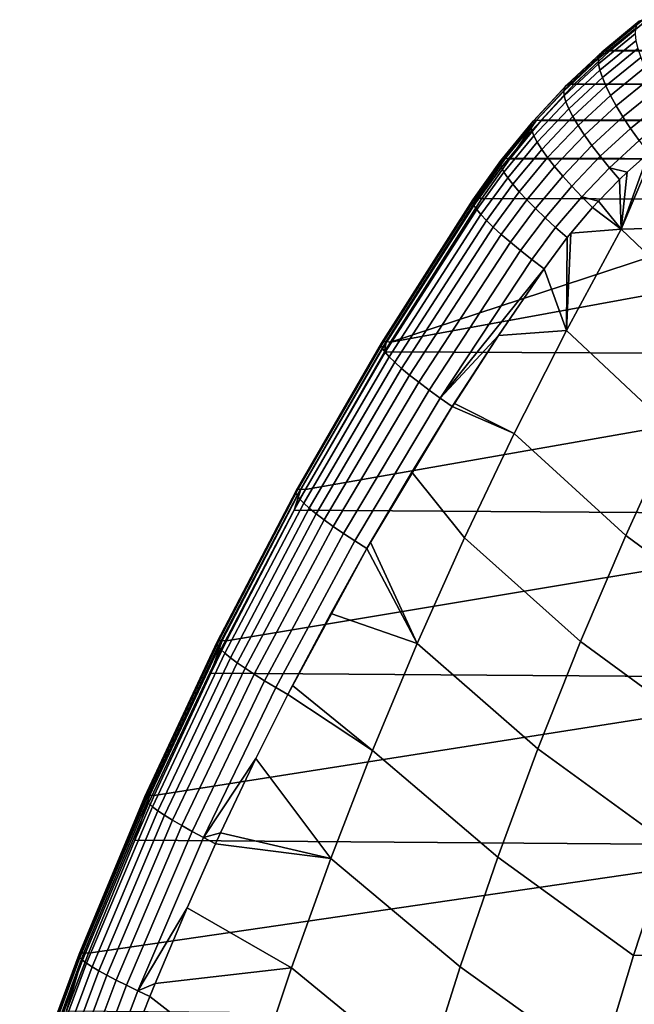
# Model space of a CAD drawing. Header units: metres. Extents: x -365 to 28, y -28 to 28.
# Tile 24 of 256: x -237.65 to -233.9, y 8.85 to 14.84. Entities that reach past the tile are written whole.
import ezdxf

# ---------------------------------------------------------------- set-up
doc = ezdxf.new("R2010")
doc.units = ezdxf.units.M
doc.layers.add('solid_24_501_103_XXX', color=7, linetype='CONTINUOUS')

msp = doc.modelspace()

# ---------------------------------------------------------------- linework, layer by layer
at = {"layer": 'solid_24_501_103_XXX'}
for points in [[(-233.897675, 14.791754, 136.663834), (-234.121811, 14.608151, 136.729919), (-234.115204, 14.631926, 136.829758), (-233.889282, 14.817431, 136.762909)], [(-233.889282, 14.817431, 136.762909), (-234.115204, 14.631926, 136.829758), (-234.101501, 14.647901, 136.930405), (-233.874313, 14.834923, 136.862991)], [(-233.874313, 14.834923, 136.862991), (-234.101501, 14.647901, 136.930405), (-234.080856, 14.655909, 137.030823), (-233.852936, 14.844046, 136.963028)], [(-233.852936, 14.844046, 136.963028), (-234.080856, 14.655909, 137.030823), (-234.053467, 14.655864, 137.129944), (-233.825363, 14.844701, 137.061951)], [(-233.825363, 14.844701, 137.061951), (-234.053467, 14.655864, 137.129944), (-234.049835, 14.65908, 137.128876)], [(-229.889709, 14.647166, 148.587509), (-229.661514, 14.836311, 148.518677), (-233.825363, 14.844701, 137.061951), (-234.049835, 14.65908, 137.128876)], [(-233.899399, 14.758162, 136.566803), (-234.121262, 14.576831, 136.631989), (-234.121811, 14.608151, 136.729919), (-233.897675, 14.791754, 136.663834)], [(-233.89444, 14.71701, 136.472855), (-234.113556, 14.538294, 136.536957), (-234.121262, 14.576831, 136.631989), (-233.899399, 14.758162, 136.566803)], [(-233.882874, 14.668733, 136.38295), (-234.09877, 14.492949, 136.445862), (-234.113556, 14.538294, 136.536957), (-233.89444, 14.71701, 136.472855)], [(-234.121811, 14.608151, 136.729919), (-234.334091, 14.409324, 136.791107), (-234.329163, 14.431007, 136.891556), (-234.115204, 14.631926, 136.829758)], [(-234.115204, 14.631926, 136.829758), (-234.329163, 14.431007, 136.891556), (-234.31665, 14.445327, 136.992676), (-234.101501, 14.647901, 136.930405)], [(-234.101501, 14.647901, 136.930405), (-234.31665, 14.445327, 136.992676), (-234.296692, 14.45213, 137.093384), (-234.080856, 14.655909, 137.030823)], [(-234.080856, 14.655909, 137.030823), (-234.296692, 14.45213, 137.093384), (-234.269516, 14.451344, 137.192612), (-234.053467, 14.655864, 137.129944)], [(-234.053467, 14.655864, 137.129944), (-234.269516, 14.451344, 137.192612), (-234.266495, 14.454388, 137.191757)], [(-230.105011, 14.442276, 148.653183), (-229.889709, 14.647166, 148.587509), (-234.053467, 14.655864, 137.129944), (-234.266495, 14.454388, 137.191757)], [(-233.864777, 14.613837, 136.298065), (-234.077057, 14.441276, 136.35965), (-234.09877, 14.492949, 136.445862), (-233.882874, 14.668733, 136.38295)], [(-229.889709, 14.647166, 148.587509), (-234.049835, 14.65908, 137.128876), (-234.053467, 14.655864, 137.129944)], [(-234.121262, 14.576831, 136.631989), (-234.331406, 14.380505, 136.692368), (-234.334091, 14.409324, 136.791107), (-234.121811, 14.608151, 136.729919)], [(-234.113556, 14.538294, 136.536957), (-234.321121, 14.344857, 136.596405), (-234.331406, 14.380505, 136.692368), (-234.121262, 14.576831, 136.631989)], [(-233.840378, 14.552904, 136.219086), (-234.04866, 14.383819, 136.279236), (-234.077057, 14.441276, 136.35965), (-233.864777, 14.613837, 136.298065)], [(-234.09877, 14.492949, 136.445862), (-234.303329, 14.302756, 136.504227), (-234.321121, 14.344857, 136.596405), (-234.113556, 14.538294, 136.536957)], [(-233.809921, 14.486576, 136.146851), (-234.013885, 14.321188, 136.20546), (-234.04866, 14.383819, 136.279236), (-233.840378, 14.552904, 136.219086)], [(-234.329163, 14.431007, 136.891556), (-234.530212, 14.215609, 136.948013), (-234.518799, 14.228123, 137.049515), (-234.31665, 14.445327, 136.992676)], [(-234.31665, 14.445327, 136.992676), (-234.518799, 14.228123, 137.049515), (-234.499481, 14.233612, 137.150436), (-234.296692, 14.45213, 137.093384)], [(-234.296692, 14.45213, 137.093384), (-234.499481, 14.233612, 137.150436), (-234.472473, 14.232018, 137.24971), (-234.269516, 14.451344, 137.192612)], [(-234.269516, 14.451344, 137.192612), (-234.472473, 14.232018, 137.24971), (-234.469925, 14.23496, 137.249008)], [(-230.306396, 14.22253, 148.715454), (-230.105011, 14.442276, 148.653183), (-234.269516, 14.451344, 137.192612), (-234.469925, 14.23496, 137.249008)], [(-234.077057, 14.441276, 136.35965), (-234.278244, 14.25465, 136.416809), (-234.303329, 14.302756, 136.504227), (-234.09877, 14.492949, 136.445862)], [(-230.105011, 14.442276, 148.653183), (-234.266495, 14.454388, 137.191757), (-234.269516, 14.451344, 137.192612)], [(-233.773727, 14.415551, 136.082108), (-233.973083, 14.254045, 136.13913), (-234.013885, 14.321188, 136.20546), (-233.809921, 14.486576, 136.146851)], [(-234.334091, 14.409324, 136.791107), (-234.5336, 14.196204, 136.847031), (-234.530212, 14.215609, 136.948013), (-234.329163, 14.431007, 136.891556)], [(-234.331406, 14.380505, 136.692368), (-234.528931, 14.170114, 136.747604), (-234.5336, 14.196204, 136.847031), (-234.334091, 14.409324, 136.791107)], [(-234.04866, 14.383819, 136.279236), (-234.246124, 14.201046, 136.335068), (-234.278244, 14.25465, 136.416809), (-234.077057, 14.441276, 136.35965)], [(-234.013885, 14.321188, 136.20546), (-234.207306, 14.142511, 136.259888), (-234.246124, 14.201046, 136.335068), (-234.04866, 14.383819, 136.279236)], [(-233.732178, 14.340579, 136.025543), (-233.926682, 14.183098, 136.080917), (-233.973083, 14.254045, 136.13913), (-233.773727, 14.415551, 136.082108)], [(-234.321121, 14.344857, 136.596405), (-234.516251, 14.137613, 136.650803), (-234.528931, 14.170114, 136.747604), (-234.331406, 14.380505, 136.692368)], [(-234.303329, 14.302756, 136.504227), (-234.495697, 14.099048, 136.557648), (-234.516251, 14.137613, 136.650803), (-234.321121, 14.344857, 136.596405)], [(-233.685699, 14.262451, 135.977768), (-233.875183, 14.109098, 136.031464), (-233.926682, 14.183098, 136.080917), (-233.732178, 14.340579, 136.025543)], [(-234.278244, 14.25465, 136.416809), (-234.467484, 14.054826, 136.469116), (-234.495697, 14.099048, 136.557648), (-234.303329, 14.302756, 136.504227)], [(-233.973083, 14.254045, 136.13913), (-234.162201, 14.079667, 136.192047), (-234.207306, 14.142511, 136.259888), (-234.013885, 14.321188, 136.20546)], [(-234.530212, 14.215609, 136.948013), (-234.5336, 14.196204, 136.847031), (-234.719498, 13.969793, 136.89743), (-234.717499, 13.986724, 136.998901)], [(-234.518799, 14.228123, 137.049515), (-234.530212, 14.215609, 136.948013), (-234.717499, 13.986724, 136.998901), (-234.707062, 13.997267, 137.100708)], [(-234.499481, 14.233612, 137.150436), (-234.518799, 14.228123, 137.049515), (-234.707062, 13.997267, 137.100708), (-234.688309, 14.001311, 137.201797)], [(-234.499481, 14.233612, 137.150436), (-234.688309, 14.001311, 137.201797), (-234.661438, 13.998814, 137.301071)], [(-234.499481, 14.233612, 137.150436), (-234.661438, 13.998814, 137.301071), (-234.659164, 14.001803, 137.300476)], [(-234.499481, 14.233612, 137.150436), (-234.659164, 14.001803, 137.300476), (-234.472473, 14.232018, 137.24971)], [(-230.492889, 13.98891, 148.774139), (-230.306396, 14.22253, 148.715454), (-234.472473, 14.232018, 137.24971), (-234.659164, 14.001803, 137.300476)], [(-230.306396, 14.22253, 148.715454), (-234.469925, 14.23496, 137.249008), (-234.472473, 14.232018, 137.24971)], [(-234.278244, 14.25465, 136.416809), (-234.246124, 14.201046, 136.335068), (-234.431915, 14.005414, 136.386169), (-234.467484, 14.054826, 136.469116)], [(-233.926682, 14.183098, 136.080917), (-234.111282, 14.013178, 136.132278), (-234.162201, 14.079667, 136.192047), (-233.973083, 14.254045, 136.13913)], [(-234.5336, 14.196204, 136.847031), (-234.528931, 14.170114, 136.747604), (-234.713028, 13.946656, 136.797394), (-234.719498, 13.969793, 136.89743)], [(-234.528931, 14.170114, 136.747604), (-234.516251, 14.137613, 136.650803), (-234.698181, 13.917556, 136.699829), (-234.713028, 13.946656, 136.797394)], [(-234.246124, 14.201046, 136.335068), (-234.207306, 14.142511, 136.259888), (-234.389359, 13.951337, 136.309662), (-234.431915, 14.005414, 136.386169)], [(-233.875183, 14.109098, 136.031464), (-234.055099, 13.943748, 136.081192), (-234.111282, 14.013178, 136.132278), (-233.926682, 14.183098, 136.080917)], [(-233.770935, 14.073687, 135.977798), (-233.636673, 14.180571, 135.939804), (-233.039246, 13.593786, 135.594833), (-233.983719, 13.570188, 135.989548)], [(-234.516251, 14.137613, 136.650803), (-234.495697, 14.099048, 136.557648), (-234.67511, 13.8828, 136.605774), (-234.698181, 13.917556, 136.699829)], [(-234.495697, 14.099048, 136.557648), (-234.467484, 14.054826, 136.469116), (-234.644043, 13.842758, 136.516235), (-234.67511, 13.8828, 136.605774)], [(-234.207306, 14.142511, 136.259888), (-234.162201, 14.079667, 136.192047), (-234.340271, 13.893167, 136.240417), (-234.389359, 13.951337, 136.309662)], [(-233.875183, 14.109098, 136.031464), (-233.818542, 14.033328, 135.991104), (-233.948334, 13.916212, 136.026901), (-234.055099, 13.943748, 136.081192)], [(-234.431915, 14.005414, 136.386169), (-234.605331, 13.797854, 136.432159), (-234.644043, 13.842758, 136.516235), (-234.467484, 14.054826, 136.469116)], [(-234.162201, 14.079667, 136.192047), (-234.111282, 14.013178, 136.132278), (-234.285187, 13.831519, 136.179169), (-234.340271, 13.893167, 136.240417)], [(-233.818542, 14.033328, 135.991104), (-233.770935, 14.073687, 135.977798), (-233.983719, 13.570188, 135.989548)], [(-233.948334, 13.916212, 136.026901), (-233.818542, 14.033328, 135.991104), (-233.983719, 13.570188, 135.989548)], [(-234.719498, 13.969793, 136.89743), (-234.888916, 13.734286, 136.941467), (-234.888107, 13.748576, 137.043274), (-234.717499, 13.986724, 136.998901)], [(-234.713028, 13.946656, 136.797394), (-234.880905, 13.714292, 136.840942), (-234.888916, 13.734286, 136.941467), (-234.719498, 13.969793, 136.89743)], [(-234.717499, 13.986724, 136.998901), (-234.888107, 13.748576, 137.043274), (-234.87851, 13.75701, 137.145279), (-234.707062, 13.997267, 137.100708)], [(-234.688309, 14.001311, 137.201797), (-234.707062, 13.997267, 137.100708), (-234.87851, 13.75701, 137.145279), (-234.860214, 13.759501, 137.246414)], [(-234.860214, 13.759501, 137.246414), (-234.833435, 13.75602, 137.345612), (-234.661438, 13.998814, 137.301071), (-234.688309, 14.001311, 137.201797)], [(-234.661438, 13.998814, 137.301071), (-234.833435, 13.75602, 137.345612), (-232.741119, 13.750926, 143.104294), (-230.492889, 13.98891, 148.774139)], [(-230.492889, 13.98891, 148.774139), (-234.659164, 14.001803, 137.300476), (-234.661438, 13.998814, 137.301071)], [(-234.389359, 13.951337, 136.309662), (-234.559357, 13.748562, 136.354416), (-234.605331, 13.797854, 136.432159), (-234.431915, 14.005414, 136.386169)], [(-234.111282, 14.013178, 136.132278), (-234.055099, 13.943748, 136.081192), (-234.224655, 13.767047, 136.126556), (-234.285187, 13.831519, 136.179169)], [(-234.698181, 13.917556, 136.699829), (-234.864182, 13.688805, 136.742767), (-234.880905, 13.714292, 136.840942), (-234.713028, 13.946656, 136.797394)], [(-234.67511, 13.8828, 136.605774), (-234.838913, 13.658092, 136.647964), (-234.864182, 13.688805, 136.742767), (-234.698181, 13.917556, 136.699829)], [(-234.340271, 13.893167, 136.240417), (-234.506638, 13.695404, 136.283859), (-234.559357, 13.748562, 136.354416), (-234.389359, 13.951337, 136.309662)], [(-234.055099, 13.943748, 136.081192), (-233.993576, 13.872759, 136.039185), (-234.122147, 13.741034, 136.073425), (-234.224655, 13.767047, 136.126556)], [(-234.055099, 13.943748, 136.081192), (-233.948334, 13.916212, 136.026901), (-233.993576, 13.872759, 136.039185)], [(-233.993576, 13.872759, 136.039185), (-233.948334, 13.916212, 136.026901), (-233.983719, 13.570188, 135.989548)], [(-234.644043, 13.842758, 136.516235), (-234.805374, 13.622482, 136.557541), (-234.838913, 13.658092, 136.647964), (-234.67511, 13.8828, 136.605774)], [(-234.285187, 13.831519, 136.179169), (-234.447708, 13.638943, 136.221207), (-234.506638, 13.695404, 136.283859), (-234.340271, 13.893167, 136.240417)], [(-234.122147, 13.741034, 136.073425), (-233.993576, 13.872759, 136.039185), (-233.983719, 13.570188, 135.989548)], [(-234.605331, 13.797854, 136.432159), (-234.763901, 13.582349, 136.472458), (-234.805374, 13.622482, 136.557541), (-234.644043, 13.842758, 136.516235)], [(-234.559357, 13.748562, 136.354416), (-234.714951, 13.538117, 136.393616), (-234.763901, 13.582349, 136.472458), (-234.605331, 13.797854, 136.432159)], [(-234.224655, 13.767047, 136.126556), (-234.383194, 13.579777, 136.16713), (-234.447708, 13.638943, 136.221207), (-234.285187, 13.831519, 136.179169)], [(-234.888107, 13.748576, 137.043274), (-234.888916, 13.734286, 136.941467), (-235.446213, 12.862291, 137.073135), (-235.445114, 12.875526, 137.173889)], [(-234.888916, 13.734286, 136.941467), (-234.880905, 13.714292, 136.840942), (-235.438461, 12.843838, 136.973511), (-235.446213, 12.862291, 137.073135)], [(-234.87851, 13.75701, 137.145279), (-234.888107, 13.748576, 137.043274), (-235.445114, 12.875526, 137.173889), (-235.435181, 12.883408, 137.274719)], [(-234.860214, 13.759501, 137.246414), (-234.87851, 13.75701, 137.145279), (-235.435181, 12.883408, 137.274719), (-235.416534, 12.885853, 137.374573)], [(-231.241806, 12.802989, 149.011429), (-230.661469, 13.745728, 148.828369), (-235.389313, 12.882932, 137.472336), (-235.425705, 12.822744, 137.480804)], [(-235.416534, 12.885853, 137.374573), (-235.389313, 12.882932, 137.472336), (-234.833435, 13.75602, 137.345612), (-234.860214, 13.759501, 137.246414)], [(-232.741119, 13.750926, 143.104294), (-234.833435, 13.75602, 137.345612), (-235.389313, 12.882932, 137.472336)], [(-230.661469, 13.745728, 148.828369), (-232.741119, 13.750926, 143.104294), (-235.389313, 12.882932, 137.472336)], [(-234.506638, 13.695404, 136.283859), (-234.659042, 13.490254, 136.321838), (-234.714951, 13.538117, 136.393616), (-234.559357, 13.748562, 136.354416)], [(-234.383194, 13.579777, 136.16713), (-234.224655, 13.767047, 136.126556), (-234.158676, 13.701202, 136.082962), (-234.313248, 13.519004, 136.122055)], [(-234.224655, 13.767047, 136.126556), (-234.122147, 13.741034, 136.073425), (-234.158676, 13.701202, 136.082962)], [(-234.158676, 13.701202, 136.082962), (-234.122147, 13.741034, 136.073425), (-233.983719, 13.570188, 135.989548)], [(-234.880905, 13.714292, 136.840942), (-234.864182, 13.688805, 136.742767), (-235.421967, 12.820357, 136.876022), (-235.438461, 12.843838, 136.973511)], [(-234.864182, 13.688805, 136.742767), (-234.838913, 13.658092, 136.647964), (-235.396866, 12.792092, 136.781693), (-235.421967, 12.820357, 136.876022)], [(-234.447708, 13.638943, 136.221207), (-234.596756, 13.439265, 136.257904), (-234.659042, 13.490254, 136.321838), (-234.506638, 13.695404, 136.283859)], [(-234.313248, 13.519004, 136.122055), (-234.158676, 13.701202, 136.082962), (-234.291534, 13.545991, 136.116699)], [(-234.291534, 13.545991, 136.116699), (-234.158676, 13.701202, 136.082962), (-233.983719, 13.570188, 135.989548)], [(-234.838913, 13.658092, 136.647964), (-234.805374, 13.622482, 136.557541), (-235.363434, 12.759334, 136.691498), (-235.396866, 12.792092, 136.781693)], [(-234.805374, 13.622482, 136.557541), (-234.763901, 13.582349, 136.472458), (-235.322021, 12.722421, 136.606354), (-235.363434, 12.759334, 136.691498)], [(-234.383194, 13.579777, 136.16713), (-234.528748, 13.385691, 136.202454), (-234.596756, 13.439265, 136.257904), (-234.447708, 13.638943, 136.221207)], [(-234.763901, 13.582349, 136.472458), (-234.714951, 13.538117, 136.393616), (-235.273056, 12.681735, 136.527161), (-235.322021, 12.722421, 136.606354)], [(-234.528748, 13.385691, 136.202454), (-234.383194, 13.579777, 136.16713), (-234.313248, 13.519004, 136.122055), (-234.454147, 13.327524, 136.156769)], [(-233.983719, 13.570188, 135.989548), (-233.358963, 12.972783, 135.614563), (-233.664352, 12.343295, 135.63382), (-234.316971, 12.952332, 136.036926)], [(-234.291534, 13.545991, 136.116699), (-233.983719, 13.570188, 135.989548), (-234.316971, 12.952332, 136.036926)], [(-234.313248, 13.519004, 136.122055), (-234.291534, 13.545991, 136.116699), (-234.316971, 12.952332, 136.036926)], [(-233.983719, 13.570188, 135.989548), (-233.039246, 13.593786, 135.594833), (-233.358963, 12.972783, 135.614563)], [(-234.714951, 13.538117, 136.393616), (-234.659042, 13.490254, 136.321838), (-235.217026, 12.637695, 136.454712), (-235.273056, 12.681735, 136.527161)], [(-234.659042, 13.490254, 136.321838), (-234.596756, 13.439265, 136.257904), (-235.154526, 12.590757, 136.389771), (-235.217026, 12.637695, 136.454712)], [(-234.313248, 13.519004, 136.122055), (-234.316971, 12.952332, 136.036926), (-234.454147, 13.327524, 136.156769)], [(-234.596756, 13.439265, 136.257904), (-234.528748, 13.385691, 136.202454), (-235.086197, 12.541406, 136.333008), (-235.154526, 12.590757, 136.389771)], [(-234.528748, 13.385691, 136.202454), (-234.454147, 13.327524, 136.156769), (-235.086197, 12.541406, 136.333008)], [(-235.086197, 12.541406, 136.333008), (-234.454147, 13.327524, 136.156769), (-234.732239, 12.92306, 136.219345)], [(-234.316971, 12.952332, 136.036926), (-234.732239, 12.92306, 136.219345), (-234.454147, 13.327524, 136.156769)], [(-234.316971, 12.952332, 136.036926), (-234.635391, 12.325809, 136.082458), (-235.000412, 12.509613, 136.282074), (-234.732239, 12.92306, 136.219345)], [(-234.316971, 12.952332, 136.036926), (-233.664352, 12.343295, 135.63382), (-233.955093, 11.705662, 135.652542), (-234.635391, 12.325809, 136.082458)], [(-235.416534, 12.885853, 137.374573), (-235.435181, 12.883408, 137.274719), (-235.954208, 11.984976, 137.399826), (-235.935303, 11.987308, 137.498428)], [(-235.935303, 11.987308, 137.498428), (-235.907837, 11.984838, 137.594818), (-235.425705, 12.822744, 137.480804), (-235.416534, 12.885853, 137.374573)], [(-235.416534, 12.885853, 137.374573), (-235.425705, 12.822744, 137.480804), (-235.389313, 12.882932, 137.472336)], [(-235.086197, 12.541406, 136.333008), (-234.732239, 12.92306, 136.219345), (-235.012726, 12.490156, 136.284988)], [(-235.012726, 12.490156, 136.284988), (-234.732239, 12.92306, 136.219345), (-235.000412, 12.509613, 136.282074)], [(-235.445114, 12.875526, 137.173889), (-235.446213, 12.862291, 137.073135), (-235.965714, 11.965578, 137.200531), (-235.964386, 11.977708, 137.300201)], [(-235.446213, 12.862291, 137.073135), (-235.438461, 12.843838, 136.973511), (-235.958206, 11.948709, 137.101822), (-235.965714, 11.965578, 137.200531)], [(-235.435181, 12.883408, 137.274719), (-235.445114, 12.875526, 137.173889), (-235.964386, 11.977708, 137.300201), (-235.954208, 11.984976, 137.399826)], [(-235.438461, 12.843838, 136.973511), (-235.421967, 12.820357, 136.876022), (-235.941925, 11.927269, 137.005081), (-235.958206, 11.948709, 137.101822)], [(-231.781723, 11.83214, 149.179504), (-231.241806, 12.802989, 149.011429), (-235.907837, 11.984838, 137.594818), (-235.976273, 11.859282, 137.611267)], [(-235.421967, 12.820357, 136.876022), (-235.396866, 12.792092, 136.781693), (-235.917038, 11.901477, 136.911285), (-235.941925, 11.927269, 137.005081)], [(-235.396866, 12.792092, 136.781693), (-235.363434, 12.759334, 136.691498), (-235.883789, 11.87159, 136.821365), (-235.917038, 11.901477, 136.911285)], [(-231.241806, 12.802989, 149.011429), (-235.425705, 12.822744, 137.480804), (-235.907837, 11.984838, 137.594818)], [(-235.363434, 12.759334, 136.691498), (-235.322021, 12.722421, 136.606354), (-235.842529, 11.837912, 136.736237), (-235.883789, 11.87159, 136.821365)], [(-235.322021, 12.722421, 136.606354), (-235.273056, 12.681735, 136.527161), (-235.793655, 11.80078, 136.656754), (-235.842529, 11.837912, 136.736237)], [(-235.273056, 12.681735, 136.527161), (-235.217026, 12.637695, 136.454712), (-235.737671, 11.760571, 136.58374), (-235.793655, 11.80078, 136.656754)], [(-235.217026, 12.637695, 136.454712), (-235.154526, 12.590757, 136.389771), (-235.67514, 11.71769, 136.517899), (-235.737671, 11.760571, 136.58374)], [(-235.154526, 12.590757, 136.389771), (-235.086197, 12.541406, 136.333008), (-235.606689, 11.672567, 136.459915), (-235.67514, 11.71769, 136.517899)], [(-235.086197, 12.541406, 136.333008), (-235.012726, 12.490156, 136.284988), (-235.53299, 11.62569, 136.410355), (-235.606689, 11.672567, 136.459915)], [(-235.53299, 11.62569, 136.410355), (-235.012726, 12.490156, 136.284988), (-235.511169, 11.663793, 136.405014)], [(-235.511169, 11.663793, 136.405014), (-235.012726, 12.490156, 136.284988), (-235.260193, 12.08997, 136.344101)], [(-234.938644, 11.690945, 136.126038), (-235.260193, 12.08997, 136.344101), (-235.012726, 12.490156, 136.284988), (-234.635391, 12.325809, 136.082458)], [(-234.635391, 12.325809, 136.082458), (-235.012726, 12.490156, 136.284988), (-235.000412, 12.509613, 136.282074)], [(-234.635391, 12.325809, 136.082458), (-233.955093, 11.705662, 135.652542), (-234.230865, 11.060227, 135.670609), (-234.938644, 11.690945, 136.126038)], [(-233.199066, 11.14715, 135.18956), (-233.955093, 11.705662, 135.652542), (-233.664352, 12.343295, 135.63382), (-232.932571, 11.799019, 135.194)], [(-235.226349, 11.048067, 136.167587), (-235.511169, 11.663793, 136.405014), (-235.260193, 12.08997, 136.344101), (-234.938644, 11.690945, 136.126038)], [(-235.935303, 11.987308, 137.498428), (-235.954208, 11.984976, 137.399826), (-236.434418, 11.064308, 137.518723), (-236.415344, 11.066491, 137.61618)], [(-236.415344, 11.066491, 137.61618), (-236.387695, 11.064384, 137.711365), (-235.976273, 11.859282, 137.611267), (-235.935303, 11.987308, 137.498428)], [(-235.935303, 11.987308, 137.498428), (-235.976273, 11.859282, 137.611267), (-235.907837, 11.984838, 137.594818)], [(-235.964386, 11.977708, 137.300201), (-235.965714, 11.965578, 137.200531), (-236.446274, 11.046636, 137.321442), (-236.444763, 11.057668, 137.420151)], [(-235.965714, 11.965578, 137.200531), (-235.958206, 11.948709, 137.101822), (-236.438934, 11.031321, 137.223572), (-236.446274, 11.046636, 137.321442)], [(-235.954208, 11.984976, 137.399826), (-235.964386, 11.977708, 137.300201), (-236.444763, 11.057668, 137.420151), (-236.434418, 11.064308, 137.518723)], [(-235.958206, 11.948709, 137.101822), (-235.941925, 11.927269, 137.005081), (-236.422806, 11.011874, 137.127502), (-236.438934, 11.031321, 137.223572)], [(-235.941925, 11.927269, 137.005081), (-235.917038, 11.901477, 136.911285), (-236.398071, 10.988488, 137.03418), (-236.422806, 11.011874, 137.127502)], [(-235.917038, 11.901477, 136.911285), (-235.883789, 11.87159, 136.821365), (-236.36496, 10.961393, 136.944534), (-236.398071, 10.988488, 137.03418)], [(-235.883789, 11.87159, 136.821365), (-235.842529, 11.837912, 136.736237), (-236.323807, 10.930857, 136.859436), (-236.36496, 10.961393, 136.944534)], [(-232.279114, 10.836343, 149.332748), (-231.781723, 11.83214, 149.179504), (-236.387695, 11.064384, 137.711365), (-236.483673, 10.868053, 137.735016)], [(-231.781723, 11.83214, 149.179504), (-235.976273, 11.859282, 137.611267), (-236.387695, 11.064384, 137.711365)], [(-235.842529, 11.837912, 136.736237), (-235.793655, 11.80078, 136.656754), (-236.274994, 10.89718, 136.779739), (-236.323807, 10.930857, 136.859436)], [(-235.793655, 11.80078, 136.656754), (-235.737671, 11.760571, 136.58374), (-236.21904, 10.860695, 136.706223), (-236.274994, 10.89718, 136.779739)], [(-235.737671, 11.760571, 136.58374), (-235.67514, 11.71769, 136.517899), (-236.156464, 10.821762, 136.639618), (-236.21904, 10.860695, 136.706223)], [(-235.67514, 11.71769, 136.517899), (-235.606689, 11.672567, 136.459915), (-236.087906, 10.780766, 136.580582), (-236.156464, 10.821762, 136.639618)], [(-234.938644, 11.690945, 136.126038), (-234.230865, 11.060227, 135.670609), (-234.491364, 10.407331, 135.687973), (-235.226349, 11.048067, 136.167587)], [(-233.450745, 10.48793, 135.18573), (-234.230865, 11.060227, 135.670609), (-233.955093, 11.705662, 135.652542), (-233.199066, 11.14715, 135.18956)], [(-235.606689, 11.672567, 136.459915), (-235.53299, 11.62569, 136.410355), (-236.014008, 10.738156, 136.529678), (-236.087906, 10.780766, 136.580582)], [(-235.226349, 11.048067, 136.167587), (-235.53299, 11.62569, 136.410355), (-235.511169, 11.663793, 136.405014)], [(-236.014008, 10.738156, 136.529678), (-235.53299, 11.62569, 136.410355), (-235.986099, 10.792368, 136.522675)], [(-235.986099, 10.792368, 136.522675), (-235.53299, 11.62569, 136.410355), (-235.753204, 11.231204, 136.4646)], [(-235.226349, 11.048067, 136.167587), (-235.753204, 11.231204, 136.4646), (-235.53299, 11.62569, 136.410355)], [(-235.498169, 10.397505, 136.207031), (-235.986099, 10.792368, 136.522675), (-235.753204, 11.231204, 136.4646), (-235.226349, 11.048067, 136.167587)], [(-236.444763, 11.057668, 137.420151), (-236.446274, 11.046636, 137.321442), (-236.887283, 10.107205, 137.434586), (-236.885666, 10.117162, 137.532455)], [(-236.446274, 11.046636, 137.321442), (-236.438934, 11.031321, 137.223572), (-236.880051, 10.093403, 137.337433), (-236.887283, 10.107205, 137.434586)], [(-236.434418, 11.064308, 137.518723), (-236.444763, 11.057668, 137.420151), (-236.885666, 10.117162, 137.532455), (-236.875198, 10.123177, 137.630112)], [(-236.438934, 11.031321, 137.223572), (-236.422806, 11.011874, 137.127502), (-236.864029, 10.075889, 137.241943), (-236.880051, 10.093403, 137.337433)], [(-236.415344, 11.066491, 137.61618), (-236.434418, 11.064308, 137.518723), (-236.875198, 10.123177, 137.630112), (-236.856003, 10.125192, 137.726593)], [(-236.856003, 10.125192, 137.726593), (-236.828247, 10.123369, 137.820755), (-236.483673, 10.868053, 137.735016), (-236.415344, 11.066491, 137.61618)], [(-236.415344, 11.066491, 137.61618), (-236.483673, 10.868053, 137.735016), (-236.387695, 11.064384, 137.711365)], [(-235.226349, 11.048067, 136.167587), (-234.491364, 10.407331, 135.687973), (-234.736237, 9.747317, 135.704544), (-235.498169, 10.397505, 136.207031)], [(-233.687317, 9.821717, 135.182465), (-234.491364, 10.407331, 135.687973), (-234.230865, 11.060227, 135.670609), (-233.450745, 10.48793, 135.18573)], [(-236.422806, 11.011874, 137.127502), (-236.398071, 10.988488, 137.03418), (-236.839371, 10.054832, 137.149048), (-236.864029, 10.075889, 137.241943)], [(-236.398071, 10.988488, 137.03418), (-236.36496, 10.961393, 136.944534), (-236.806335, 10.030437, 137.059631), (-236.839371, 10.054832, 137.149048)], [(-236.36496, 10.961393, 136.944534), (-236.323807, 10.930857, 136.859436), (-236.765213, 10.002939, 136.974579), (-236.806335, 10.030437, 137.059631)], [(-236.323807, 10.930857, 136.859436), (-236.274994, 10.89718, 136.779739), (-236.716431, 9.972607, 136.894699), (-236.765213, 10.002939, 136.974579)], [(-232.279114, 10.836343, 149.332748), (-236.483673, 10.868053, 137.735016), (-236.828247, 10.123369, 137.820755)], [(-236.274994, 10.89718, 136.779739), (-236.21904, 10.860695, 136.706223), (-236.660431, 9.939731, 136.820755), (-236.716431, 9.972607, 136.894699)], [(-236.21904, 10.860695, 136.706223), (-236.156464, 10.821762, 136.639618), (-236.597794, 9.904631, 136.753494), (-236.660431, 9.939731, 136.820755)], [(-232.732727, 9.817696, 149.471313), (-232.279114, 10.836343, 149.332748), (-236.828247, 10.123369, 137.820755), (-236.946548, 9.851586, 137.850494)], [(-236.156464, 10.821762, 136.639618), (-236.087906, 10.780766, 136.580582), (-236.529083, 9.867647, 136.693542), (-236.597794, 9.904631, 136.753494)], [(-235.498169, 10.397505, 136.207031), (-236.014008, 10.738156, 136.529678), (-235.986099, 10.792368, 136.522675)], [(-236.087906, 10.780766, 136.580582), (-236.014008, 10.738156, 136.529678), (-236.209747, 10.347458, 136.579041), (-236.529083, 9.867647, 136.693542)], [(-235.753754, 9.739585, 136.244308), (-236.209747, 10.347458, 136.579041), (-236.014008, 10.738156, 136.529678), (-235.498169, 10.397505, 136.207031)], [(-235.498169, 10.397505, 136.207031), (-234.736237, 9.747317, 135.704544), (-234.965195, 9.080525, 135.720261), (-235.753754, 9.739585, 136.244308)], [(-233.908508, 9.14887, 135.179657), (-234.736237, 9.747317, 135.704544), (-234.491364, 10.407331, 135.687973), (-233.687317, 9.821717, 135.182465)], [(-236.529083, 9.867647, 136.693542), (-236.209747, 10.347458, 136.579041), (-236.423981, 9.896632, 136.63356)], [(-235.753754, 9.739585, 136.244308), (-236.423981, 9.896632, 136.63356), (-236.209747, 10.347458, 136.579041)], [(-236.885666, 10.117162, 137.532455), (-236.887283, 10.107205, 137.434586), (-237.288162, 9.149057, 137.538971), (-237.286469, 9.157969, 137.636169)], [(-236.887283, 10.107205, 137.434586), (-236.880051, 10.093403, 137.337433), (-237.280975, 9.136718, 137.442413), (-237.288162, 9.149057, 137.538971)], [(-236.875198, 10.123177, 137.630112), (-236.885666, 10.117162, 137.532455), (-237.286469, 9.157969, 137.636169), (-237.27594, 9.163371, 137.733047)], [(-236.880051, 10.093403, 137.337433), (-236.864029, 10.075889, 137.241943), (-237.264984, 9.121071, 137.347397), (-237.280975, 9.136718, 137.442413)], [(-236.856003, 10.125192, 137.726593), (-236.875198, 10.123177, 137.630112), (-237.27594, 9.163371, 137.733047), (-237.256653, 9.16521, 137.82872)], [(-236.864029, 10.075889, 137.241943), (-236.839371, 10.054832, 137.149048), (-237.240356, 9.102263, 137.254837), (-237.264984, 9.121071, 137.347397)], [(-237.256653, 9.16521, 137.82872), (-237.228821, 9.163616, 137.922043), (-236.946548, 9.851586, 137.850494), (-236.856003, 10.125192, 137.726593)], [(-236.856003, 10.125192, 137.726593), (-236.946548, 9.851586, 137.850494), (-236.828247, 10.123369, 137.820755)], [(-236.839371, 10.054832, 137.149048), (-236.806335, 10.030437, 137.059631), (-237.207306, 9.080476, 137.165619), (-237.240356, 9.102263, 137.254837)], [(-236.806335, 10.030437, 137.059631), (-236.765213, 10.002939, 136.974579), (-237.166153, 9.055916, 137.080566), (-237.207306, 9.080476, 137.165619)], [(-236.765213, 10.002939, 136.974579), (-236.716431, 9.972607, 136.894699), (-237.11731, 9.028816, 137.000534), (-237.166153, 9.055916, 137.080566)], [(-236.716431, 9.972607, 136.894699), (-236.660431, 9.939731, 136.820755), (-237.061218, 8.999436, 136.926239), (-237.11731, 9.028816, 137.000534)], [(-236.660431, 9.939731, 136.820755), (-236.597794, 9.904631, 136.753494), (-236.998413, 8.968057, 136.858429), (-237.061218, 8.999436, 136.926239)], [(-236.597794, 9.904631, 136.753494), (-236.529083, 9.867647, 136.693542), (-236.92952, 8.934974, 136.797714), (-236.998413, 8.968057, 136.858429)], [(-236.529083, 9.867647, 136.693542), (-236.423981, 9.896632, 136.63356), (-236.454971, 9.829198, 136.641495)], [(-235.753754, 9.739585, 136.244308), (-236.454971, 9.829198, 136.641495), (-236.423981, 9.896632, 136.63356)], [(-232.732727, 9.817696, 149.471313), (-236.946548, 9.851586, 137.850494), (-237.228821, 9.163616, 137.922043)], [(-236.529083, 9.867647, 136.693542), (-236.454971, 9.829198, 136.641495), (-236.628662, 9.440059, 136.686096), (-236.92952, 8.934974, 136.797714)], [(-235.992737, 9.074635, 136.279312), (-236.628662, 9.440059, 136.686096), (-236.454971, 9.829198, 136.641495), (-235.753754, 9.739585, 136.244308)], [(-233.908508, 9.14887, 135.179657), (-233.687317, 9.821717, 135.182465), (-232.649536, 9.84352, 134.679733), (-232.859573, 9.16783, 134.659073)], [(-233.141464, 8.778295, 149.595276), (-232.732727, 9.817696, 149.471313), (-237.228821, 9.163616, 137.922043), (-237.363632, 8.812503, 137.956497)], [(-235.753754, 9.739585, 136.244308), (-234.965195, 9.080525, 135.720261), (-235.177902, 8.407298, 135.735016), (-235.992737, 9.074635, 136.279312)], [(-234.113998, 8.469743, 135.177261), (-234.965195, 9.080525, 135.720261), (-234.736237, 9.747317, 135.704544), (-233.908508, 9.14887, 135.179657)], [(-236.92952, 8.934974, 136.797714), (-236.628662, 9.440059, 136.686096), (-236.823669, 8.977925, 136.736526)], [(-235.992737, 9.074635, 136.279312), (-236.823669, 8.977925, 136.736526), (-236.628662, 9.440059, 136.686096)], [(-237.286469, 9.157969, 137.636169), (-237.288162, 9.149057, 137.538971), (-237.648346, 8.173976, 137.633743), (-237.646652, 8.181874, 137.730377)], [(-237.288162, 9.149057, 137.538971), (-237.280975, 9.136718, 137.442413), (-237.641144, 8.163055, 137.537659), (-237.648346, 8.173976, 137.633743)], [(-237.27594, 9.163371, 137.733047), (-237.286469, 9.157969, 137.636169), (-237.646652, 8.181874, 137.730377), (-237.636093, 8.186678, 137.826645)], [(-237.280975, 9.136718, 137.442413), (-237.264984, 9.121071, 137.347397), (-237.625122, 8.149218, 137.443024), (-237.641144, 8.163055, 137.537659)], [(-237.256653, 9.16521, 137.82872), (-237.27594, 9.163371, 137.733047), (-237.636093, 8.186678, 137.826645), (-237.616745, 8.188341, 137.921661)], [(-237.264984, 9.121071, 137.347397), (-237.240356, 9.102263, 137.254837), (-237.600449, 8.13259, 137.350739), (-237.625122, 8.149218, 137.443024)], [(-237.256653, 9.16521, 137.82872), (-237.616745, 8.188341, 137.921661), (-237.588837, 8.186861, 138.014481)], [(-237.256653, 9.16521, 137.82872), (-237.588837, 8.186861, 138.014481), (-237.554657, 8.285303, 138.005646)], [(-237.256653, 9.16521, 137.82872), (-237.554657, 8.285303, 138.005646), (-237.363632, 8.812503, 137.956497)], [(-237.256653, 9.16521, 137.82872), (-237.363632, 8.812503, 137.956497), (-237.228821, 9.163616, 137.922043)], [(-234.113998, 8.469743, 135.177261), (-233.908508, 9.14887, 135.179657), (-232.859573, 9.16783, 134.659073), (-233.054703, 8.486133, 134.640106)], [(-237.240356, 9.102263, 137.254837), (-237.207306, 9.080476, 137.165619), (-237.567322, 8.113332, 137.261658), (-237.600449, 8.13259, 137.350739)], [(-237.207306, 9.080476, 137.165619), (-237.166153, 9.055916, 137.080566), (-237.526077, 8.091622, 137.17662), (-237.567322, 8.113332, 137.261658)], [(-237.166153, 9.055916, 137.080566), (-237.11731, 9.028816, 137.000534), (-237.477081, 8.067667, 137.096436), (-237.526077, 8.091622, 137.17662)], [(-235.992737, 9.074635, 136.279312), (-236.214783, 8.402982, 136.311966), (-236.855133, 8.900578, 136.74469), (-236.823669, 8.977925, 136.736526)], [(-235.992737, 9.074635, 136.279312), (-235.177902, 8.407298, 135.735016), (-235.3741, 7.728018, 135.748749), (-236.214783, 8.402982, 136.311966)], [(-234.303558, 7.78472, 135.175186), (-235.177902, 8.407298, 135.735016), (-234.965195, 9.080525, 135.720261), (-234.113998, 8.469743, 135.177261)], [(-237.11731, 9.028816, 137.000534), (-237.061218, 8.999436, 136.926239), (-237.420822, 8.041689, 137.021866), (-237.477081, 8.067667, 137.096436)], [(-237.061218, 8.999436, 136.926239), (-236.998413, 8.968057, 136.858429), (-237.357803, 8.013934, 136.953583), (-237.420822, 8.041689, 137.021866)], [(-236.998413, 8.968057, 136.858429), (-236.92952, 8.934974, 136.797714), (-237.288635, 7.984664, 136.892242), (-237.357803, 8.013934, 136.953583)], [(-236.92952, 8.934974, 136.797714), (-236.855133, 8.900578, 136.74469), (-237.008881, 8.510403, 136.784729), (-237.288635, 7.984664, 136.892242)], [(-236.92952, 8.934974, 136.797714), (-236.823669, 8.977925, 136.736526), (-236.855133, 8.900578, 136.74469)], [(-236.214783, 8.402982, 136.311966), (-237.008881, 8.510403, 136.784729), (-236.855133, 8.900578, 136.74469)]]:
    msp.add_3dface(points, dxfattribs=at)

doc.saveas('drawing.dxf')
